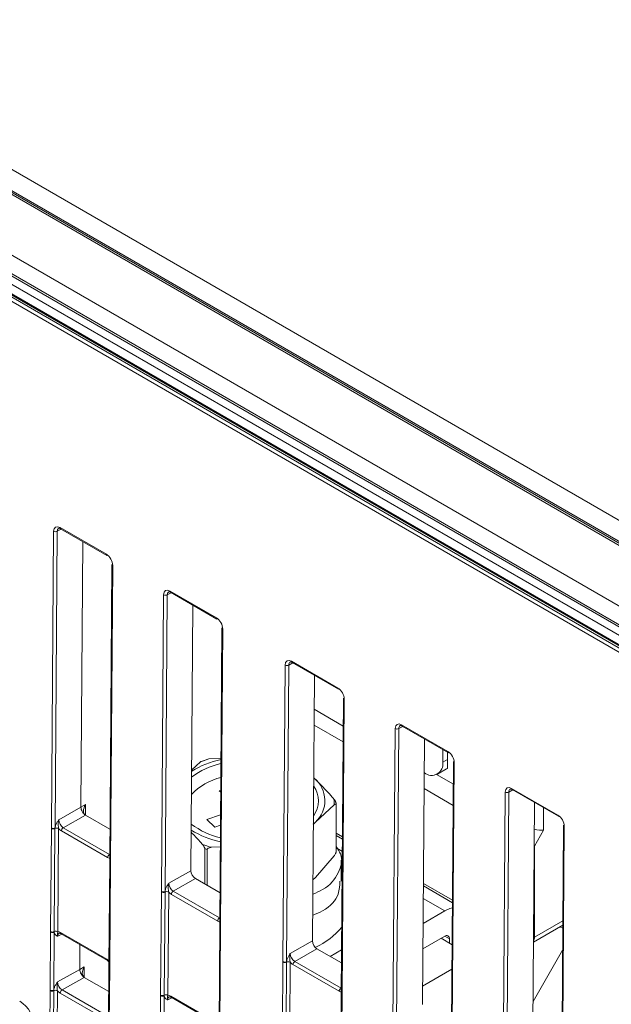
# Model space of a CAD drawing. Header units: millimetres. Extents: x 0 to 2100, y 0 to 1485.
# Tile 90 of 116: x 1346 to 1403, y 1103 to 1198. Entities that reach past the tile are written whole.
import ezdxf

# ---------------------------------------------------------------- set-up
doc = ezdxf.new("R2010")
doc.units = ezdxf.units.MM
doc.header["$LTSCALE"] = 5

msp = doc.modelspace()

# ---------------------------------------------------------------- linework, layer by layer
at = {"color": 7, "linetype": 'Continuous', "lineweight": 15}
for p, q in [((1300.207, 1209.246), (1410.638, 1145.496)), ((1409.115, 1144.343), (1299.294, 1207.741)), ((1461.682, 1103.324), (1307.877, 1192.114)), ((1308.054, 1192.418), (1461.859, 1103.629)), ((1342.432, 1182.683), (1404.304, 1146.965)), ((1342.561, 1182.393), (1404.433, 1146.675)), ((1335.734, 1176.756), (1433.836, 1120.122)), ((1335.793, 1176.618), (1433.902, 1119.981)), ((1343.578, 1175.945), (1405.45, 1140.227)), ((1342.656, 1174.477), (1404.528, 1138.759)), ((1404.671, 1138.902), (1342.799, 1174.62)), ((1404.237, 1138.116), (1342.365, 1173.834)), ((1349.481, 1149.001), (1353.943, 1146.425)), ((1349.532, 1148.885), (1353.995, 1146.308)), ((1348.641, 1120.059), (1348.857, 1148.641)), ((1349.209, 1148.638), (1348.993, 1120.056)), ((1351.491, 1122.064), (1351.683, 1147.643)), ((1354.483, 1145.452), (1354.268, 1116.871)), ((1354.556, 1145.35), (1354.341, 1116.768)), ((1359.248, 1113.936), (1359.463, 1142.517)), ((1359.815, 1142.515), (1359.6, 1113.933)), ((1360.087, 1142.878), (1364.55, 1140.302)), ((1360.139, 1142.762), (1364.602, 1140.185)), ((1362.29, 1141.52), (1362.097, 1115.941)), ((1365.09, 1139.329), (1364.875, 1110.748)), ((1365.163, 1139.227), (1364.948, 1110.645)), ((1370.96, 1107.175), (1371.175, 1135.757)), ((1371.527, 1135.754), (1371.312, 1107.172)), ((1371.799, 1136.117), (1376.261, 1133.541)), ((1371.85, 1136.001), (1376.313, 1133.425)), ((1374.001, 1134.759), (1373.809, 1109.18)), ((1376.801, 1132.568), (1376.586, 1103.987)), ((1376.875, 1132.466), (1376.659, 1103.884)), ((1376.781, 1129.878), (1373.977, 1131.497)), ((1373.965, 1129.973), (1376.77, 1128.354)), ((1382.405, 1129.994), (1386.868, 1127.418)), ((1382.457, 1129.878), (1386.92, 1127.301)), ((1381.566, 1101.052), (1381.781, 1129.634)), ((1382.133, 1129.631), (1381.918, 1101.049)), ((1384.608, 1128.636), (1384.415, 1103.057)), ((1386.369, 1127.619), (1386.369, 1126.384)), ((1386.811, 1126.64), (1386.811, 1127.364)), ((1363.002, 1126.42), (1362.17, 1125.646)), ((1363.645, 1126.666), (1363.095, 1126.476)), ((1363.827, 1126.706), (1363.645, 1126.664)), ((1364.995, 1126.777), (1363.827, 1126.706)), ((1386.811, 1126.64), (1386.369, 1126.384)), ((1386.811, 1125.8), (1386.811, 1126.64)), ((1387.408, 1126.445), (1387.193, 1097.864)), ((1387.481, 1126.343), (1387.266, 1097.761)), ((1384.601, 1125.364), (1384.583, 1125.374)), ((1387.392, 1124.263), (1385.77, 1125.199)), ((1385.851, 1125.24), (1386.735, 1125.75)), ((1386.735, 1125.75), (1386.811, 1125.8)), ((1364.972, 1123.691), (1364.821, 1123.639)), ((1364.821, 1123.639), (1364.971, 1123.494)), ((1384.572, 1123.85), (1387.376, 1122.231)), ((1392.173, 1094.929), (1392.388, 1123.51)), ((1392.74, 1123.508), (1392.525, 1094.926)), ((1393.012, 1123.871), (1397.474, 1121.295)), ((1393.064, 1123.755), (1397.526, 1121.178)), ((1351.491, 1122.064), (1351.925, 1122.32)), ((1374.094, 1120.606), (1375.893, 1122.283)), ((1376.086, 1122.285), (1376.086, 1117.756)), ((1395.215, 1122.513), (1395.022, 1096.934)), ((1349.349, 1120.85), (1351.491, 1122.064)), ((1351.929, 1121.297), (1349.787, 1120.082)), ((1351.929, 1121.297), (1354.291, 1119.933)), ((1364.954, 1121.329), (1363.617, 1120.867)), ((1363.617, 1120.867), (1364.388, 1120.124)), ((1373.893, 1120.41), (1374.094, 1120.606)), ((1373.893, 1120.376), (1374.094, 1120.606)), ((1348.566, 1110.07), (1348.641, 1120.01)), ((1348.641, 1120.01), (1348.641, 1120.059)), ((1348.992, 1120.007), (1348.917, 1110.066)), ((1348.993, 1120.056), (1348.992, 1120.007)), ((1349.343, 1120.003), (1349.268, 1110.063)), ((1354.067, 1117.205), (1349.611, 1119.778)), ((1349.787, 1120.082), (1354.244, 1117.509)), ((1364.388, 1120.124), (1364.947, 1120.317)), ((1396.092, 1119.838), (1395.208, 1118.307)), ((1398.015, 1120.322), (1397.799, 1091.741)), ((1398.088, 1120.22), (1397.873, 1091.638)), ((1376.699, 1118.972), (1376.086, 1119.326)), ((1363.429, 1118.068), (1363.429, 1114.658)), ((1363.67, 1114.519), (1363.67, 1117.991)), ((1364.066, 1118.192), (1364.931, 1118.245)), ((1376.086, 1118.139), (1376.69, 1117.791)), ((1395.208, 1109.544), (1395.208, 1118.307)), ((1354.268, 1116.821), (1354.193, 1106.881)), ((1354.341, 1116.719), (1354.266, 1106.779)), ((1354.268, 1116.87), (1354.268, 1116.821)), ((1354.341, 1116.768), (1354.341, 1116.719)), ((1375.893, 1117.359), (1374.094, 1115.299)), ((1376.586, 1114.922), (1376.586, 1116.964)), ((1359.956, 1114.727), (1362.097, 1115.941)), ((1362.535, 1115.174), (1360.394, 1113.959)), ((1362.535, 1115.174), (1364.898, 1113.81)), ((1374.094, 1115.299), (1373.853, 1115.074)), ((1359.173, 1103.947), (1359.248, 1113.887)), ((1359.248, 1113.887), (1359.248, 1113.936)), ((1359.599, 1113.883), (1359.524, 1103.943)), ((1359.6, 1113.933), (1359.599, 1113.883)), ((1359.95, 1113.88), (1359.875, 1103.94)), ((1360.394, 1113.959), (1364.851, 1111.386)), ((1387.306, 1112.849), (1384.501, 1114.468)), ((1364.674, 1111.082), (1360.217, 1113.654)), ((1384.474, 1110.854), (1386.564, 1112.06)), ((1348.524, 1104.426), (1348.566, 1110.02)), ((1348.566, 1110.02), (1348.566, 1110.07)), ((1348.918, 1110.018), (1348.876, 1104.423)), ((1348.917, 1110.066), (1348.918, 1110.018)), ((1349.537, 1109.979), (1353.993, 1107.407)), ((1364.874, 1110.698), (1364.8, 1100.758)), ((1364.948, 1110.596), (1364.873, 1100.656)), ((1364.875, 1110.747), (1364.874, 1110.698)), ((1364.948, 1110.645), (1364.948, 1110.596)), ((1395.113, 1109.067), (1397.942, 1110.7)), ((1397.67, 1110.543), (1397.94, 1110.387)), ((1349.589, 1109.863), (1354.045, 1107.29)), ((1371.667, 1107.966), (1373.809, 1109.18)), ((1386.564, 1109.631), (1384.456, 1108.414)), ((1386.21, 1109.427), (1387.275, 1108.812)), ((1387.005, 1108.967), (1387.005, 1109.375)), ((1351.373, 1106.431), (1351.391, 1108.823)), ((1374.247, 1108.413), (1372.106, 1107.198)), ((1374.247, 1108.413), (1376.609, 1107.049)), ((1375.523, 1107.676), (1376.619, 1108.309)), ((1397.924, 1108.282), (1395.07, 1103.34)), ((1354.045, 1107.29), (1354.195, 1107.174)), ((1370.884, 1097.186), (1370.959, 1107.126)), ((1370.959, 1107.126), (1370.96, 1107.175)), ((1371.31, 1107.123), (1371.235, 1097.182)), ((1371.312, 1107.172), (1371.31, 1107.123)), ((1371.661, 1107.119), (1371.586, 1097.179)), ((1372.106, 1107.198), (1376.562, 1104.625)), ((1349.232, 1105.216), (1351.373, 1106.431)), ((1351.373, 1106.431), (1351.807, 1106.686)), ((1354.193, 1106.832), (1354.151, 1101.237)), ((1354.193, 1106.881), (1354.193, 1106.832)), ((1354.266, 1106.73), (1354.224, 1101.135)), ((1354.266, 1106.779), (1354.266, 1106.73)), ((1376.385, 1104.321), (1371.929, 1106.894)), ((1351.811, 1105.664), (1349.67, 1104.449)), ((1351.811, 1105.664), (1354.174, 1104.3)), ((1348.375, 1084.699), (1348.523, 1104.377)), ((1348.523, 1104.377), (1348.524, 1104.426)), ((1348.874, 1104.373), (1348.726, 1084.696)), ((1348.876, 1104.423), (1348.874, 1104.373)), ((1349.225, 1104.37), (1349.077, 1084.693)), ((1349.67, 1104.449), (1354.126, 1101.876)), ((1353.95, 1101.572), (1349.493, 1104.144)), ((1359.13, 1098.303), (1359.173, 1103.897)), ((1359.173, 1103.897), (1359.173, 1103.947)), ((1359.525, 1103.895), (1359.482, 1098.3)), ((1359.524, 1103.943), (1359.525, 1103.895)), ((1360.144, 1103.856), (1364.6, 1101.284)), ((1360.195, 1103.74), (1364.652, 1101.167)), ((1376.586, 1103.937), (1376.511, 1093.997)), ((1376.659, 1103.835), (1376.584, 1093.895)), ((1376.586, 1103.986), (1376.586, 1103.937)), ((1376.659, 1103.884), (1376.659, 1103.835))]:
    msp.add_line(p, q, dxfattribs=at)
at = {"color": 8, "linetype": 'Continuous', "lineweight": 15}
for p, q in [((1349.594, 1148.849), (1349.209, 1148.638)), ((1360.201, 1142.726), (1359.815, 1142.515)), ((1371.912, 1135.965), (1371.527, 1135.754)), ((1382.519, 1129.842), (1382.133, 1129.631)), ((1393.125, 1123.719), (1392.74, 1123.508)), ((1351.925, 1122.32), (1351.917, 1121.304)), ((1396.092, 1122.006), (1396.092, 1119.838)), ((1376.701, 1119.207), (1376.086, 1119.562)), ((1354.244, 1117.509), (1354.273, 1117.526)), ((1387.307, 1113.084), (1384.503, 1114.703)), ((1384.492, 1113.256), (1386.564, 1112.06)), ((1364.851, 1111.386), (1364.88, 1111.403)), ((1397.945, 1111.124), (1395.208, 1109.544)), ((1349.651, 1109.827), (1349.265, 1109.616)), ((1387.005, 1109.375), (1386.563, 1109.631)), ((1395.117, 1109.496), (1395.208, 1109.544)), ((1351.807, 1106.686), (1351.8, 1105.67)), ((1384.429, 1104.827), (1387.258, 1106.46)), ((1376.562, 1104.625), (1376.591, 1104.642)), ((1360.257, 1103.704), (1359.871, 1103.493))]:
    msp.add_line(p, q, dxfattribs=at)
at = {"color": 7, "linetype": 'Continuous', "lineweight": 15, "flags": 128}
msp.add_lwpolyline([(1387.302, 1112.36), (1387.06, 1112.29), (1386.564, 1112.06)], dxfattribs=at)
at = {"color": 8, "linetype": 'Continuous', "lineweight": 15}
for centre, radius, start, end in [((1349.604, 1148.986), 0.124, 173.24925, 234.77037), ((1360.211, 1142.863), 0.124, 173.24925, 234.77037), ((1371.919, 1136.101), 0.121, 172.28264, 235.73698), ((1382.525, 1129.978), 0.121, 172.28264, 235.73698), ((1393.135, 1123.856), 0.124, 173.24925, 234.77037), ((1354.391, 1116.881), 0.123, 184.84532, 246.42365), ((1354.39, 1116.832), 0.123, 184.86648, 246.4025), ((1349.657, 1109.963), 0.121, 172.28264, 235.73698), ((1364.997, 1110.709), 0.123, 184.86648, 246.4025), ((1364.997, 1110.758), 0.123, 184.84532, 246.42365), ((1394.43, 1109.512), 0.778, 331.44713, 2.34059), ((1354.113, 1107.39), 0.121, 172.27254, 235.83653), ((1354.315, 1106.892), 0.123, 184.86648, 246.4025), ((1354.315, 1106.842), 0.123, 184.90268, 246.41826), ((1360.263, 1103.84), 0.121, 172.28264, 235.73698), ((1376.705, 1103.995), 0.119, 183.86183, 247.40714), ((1376.705, 1103.946), 0.119, 183.88577, 247.38321)]:
    msp.add_arc(centre, radius, start, end, dxfattribs=at)
at = {"color": 7, "linetype": 'Continuous', "lineweight": 15}
for centre, radius, start, end in [((1349.035, 1148.985), 0.388, 242.571, 296.56425), ((1354.067, 1146.41), 0.124, 173.24925, 234.77037), ((1354.606, 1145.463), 0.123, 184.84532, 246.42365), ((1359.642, 1142.862), 0.388, 242.571, 296.56425), ((1364.673, 1140.287), 0.124, 173.24925, 234.77037), ((1365.212, 1139.339), 0.123, 184.84532, 246.42365), ((1371.353, 1136.101), 0.388, 242.571, 296.56425), ((1376.381, 1133.525), 0.121, 172.28264, 235.73698), ((1376.92, 1132.576), 0.119, 183.86183, 247.40714), ((1381.96, 1129.978), 0.388, 242.571, 296.56425), ((1386.988, 1127.401), 0.121, 172.28264, 235.73698), ((1366.601, 1119.078), 7.357, 102.63951, 127.08255), ((1366.752, 1118.106), 8.72, 101.62981, 121.7046), ((1366.904, 1116.475), 10.683, 106.73714, 111.42203), ((1385.291, 1126.21), 1.092, 230.79671, 9.21404), ((1387.53, 1126.456), 0.123, 184.84532, 246.42365), ((1366.343, 1119.312), 5.775, 103.64089, 136.52414), ((1372.179, 1122.683), 2.825, 312.6951, 50.51917), ((1371.935, 1122.674), 2.453, 323.19831, 35.93946), ((1392.566, 1123.855), 0.388, 242.571, 296.56425), ((1373.143, 1122.483), 2.758, 355.82592, 7.38835), ((1373.271, 1122.286), 2.815, 359.98744, 3.22683), ((1366.623, 1126.316), 7.404, 232.65193, 256.84509), ((1397.598, 1121.28), 0.124, 173.24925, 234.77037), ((1348.82, 1120.403), 0.388, 242.571, 296.56425), ((1348.82, 1120.354), 0.388, 242.58674, 296.35936), ((1349.164, 1119.659), 0.388, 62.58674, 116.35936), ((1349.995, 1119.758), 0.385, 122.62937, 177.08194), ((1366.719, 1127.161), 8.631, 237.85902, 258.07261), ((1398.137, 1120.332), 0.123, 184.84532, 246.42365), ((1367.019, 1128.839), 11.049, 249.91574, 254.49665), ((1367.003, 1128.792), 11.304, 251.56517, 252.84722), ((1354.451, 1117.185), 0.385, 122.62937, 177.08194), ((1359.427, 1114.28), 0.388, 242.571, 296.56425), ((1359.426, 1114.231), 0.388, 242.58674, 296.35936), ((1359.771, 1113.536), 0.388, 62.58674, 116.35936), ((1360.602, 1113.635), 0.385, 122.62937, 177.08194), ((1365.058, 1111.062), 0.385, 122.62937, 177.08194), ((1348.745, 1110.414), 0.388, 242.58674, 296.35936), ((1348.745, 1110.365), 0.388, 242.571, 296.56425), ((1349.09, 1109.719), 0.388, 62.58674, 116.35936), ((1371.195, 1114.95), 7.02, 294.24604, 320.80354), ((1386.736, 1109.419), 0.273, 350.78596, 129.20329), ((1371.138, 1107.47), 0.388, 242.58674, 296.35936), ((1371.138, 1107.519), 0.388, 242.571, 296.56425), ((1371.482, 1106.775), 0.388, 62.58674, 116.35936), ((1372.313, 1106.874), 0.385, 122.62937, 177.08194), ((1348.702, 1104.721), 0.388, 242.58674, 296.35936), ((1348.702, 1104.77), 0.388, 242.571, 296.56425), ((1349.047, 1104.026), 0.388, 62.58674, 116.35936), ((1349.877, 1104.125), 0.385, 122.62937, 177.08194), ((1376.769, 1104.301), 0.385, 122.62937, 177.08194), ((1359.352, 1104.291), 0.388, 242.58674, 296.35936), ((1359.351, 1104.242), 0.388, 242.571, 296.56425), ((1359.696, 1103.596), 0.388, 62.58674, 116.35936)]:
    msp.add_arc(centre, radius, start, end, dxfattribs=at)
for centre, major_axis, ratio, start_param, end_param in [((1349.475, 1148.283), (-0.432, 0.761), 0.582353, 5.502308, 7.073028), ((1353.938, 1145.707), (-0.432, 0.761), 0.582442, 3.931513, 5.502233), ((1360.082, 1142.16), (-0.432, 0.761), 0.582353, 5.502308, 7.073028), ((1364.544, 1139.584), (-0.432, 0.761), 0.582442, 3.931513, 5.502233), ((1371.793, 1135.399), (-0.432, 0.761), 0.582353, 5.502308, 7.073028), ((1376.256, 1132.823), (-0.432, 0.761), 0.582442, 3.931513, 5.502233), ((1382.4, 1129.276), (-0.432, 0.761), 0.582353, 5.502308, 7.073028), ((1386.862, 1126.7), (-0.432, 0.761), 0.582442, 3.931513, 5.502233), ((1393.007, 1123.153), (-0.432, 0.761), 0.582353, 5.502308, 7.073028), ((1352.371, 1122.067), (0.444, 0.769), 0.577335, 1.575127, 3.137194), ((1349.793, 1120.595), (-0.308, 0.544), 0.58649, 0.789937, 2.360657), ((1397.469, 1120.577), (-0.432, 0.761), 0.582442, 3.931513, 5.502233), ((1349.616, 1120.495), (-0.432, 0.761), 0.582442, 1.912279, 2.360641), ((1395.208, 1120.348), (1.245, -0.334), 0.317765, 4.787063, 5.582727), ((1354.073, 1117.922), (-0.432, 0.761), 0.582353, 2.360715, 2.809077), ((1362.539, 1115.686), (-0.308, 0.544), 0.582442, 0.78992, 2.360641), ((1360.4, 1114.472), (-0.308, 0.544), 0.58649, 0.789937, 2.360657), ((1360.223, 1114.372), (-0.432, 0.761), 0.582442, 1.912279, 2.360641), ((1364.679, 1111.799), (-0.432, 0.761), 0.582353, 2.360715, 2.809077), ((1349.532, 1109.262), (-0.432, 0.761), 0.582353, 5.502308, 5.950669), ((1374.251, 1108.925), (-0.308, 0.544), 0.582442, 0.78992, 2.360641), ((1353.988, 1106.689), (-0.432, 0.761), 0.582442, 5.053872, 5.502233), ((1371.934, 1107.611), (-0.432, 0.761), 0.582442, 1.912279, 2.360641), ((1372.111, 1107.711), (-0.308, 0.544), 0.58649, 0.789937, 2.360657), ((1352.253, 1106.433), (0.444, 0.769), 0.577335, 1.575127, 3.137194), ((1349.675, 1104.962), (-0.308, 0.544), 0.58649, 0.789937, 2.360657), ((1349.499, 1104.862), (-0.432, 0.761), 0.582442, 1.912279, 2.360641), ((1376.391, 1105.039), (-0.432, 0.761), 0.582353, 2.360715, 2.809077), ((1345.575, 1101.627), (-1.048, 1.848), 0.582442, 3.931589, 5.502233), ((1360.138, 1103.139), (-0.432, 0.761), 0.582353, 5.502308, 5.950669)]:
    msp.add_ellipse(centre, major_axis=major_axis, ratio=ratio, start_param=start_param, end_param=end_param, dxfattribs=at)
at = {"color": 8, "linetype": 'Continuous', "lineweight": 15}
for centre, start_param in [((1349.652, 1148.384), 6.270975), ((1360.259, 1142.26), 6.270975), ((1371.97, 1135.5), 6.270975), ((1382.577, 1129.377), 6.270975), ((1393.183, 1123.253), 6.270975), ((1349.708, 1109.362), 6.272393), ((1360.315, 1103.239), 6.272393)]:
    msp.add_ellipse(centre, major_axis=(-0.312, 0.542), ratio=0.582321, start_param=start_param, end_param=7.069493, dxfattribs=at)
at = {"color": 7, "linetype": 'Continuous', "lineweight": 15}
for points, knots in [([(1349.346, 1148.925), (1349.349, 1148.928), (1349.36, 1148.936), (1349.414, 1148.941), (1349.497, 1148.902), (1349.532, 1148.885)], [0, 0, 0, 0, 0.220935, 0.6633, 1, 1, 1, 1]), ([(1359.952, 1142.802), (1359.956, 1142.805), (1359.966, 1142.813), (1360.021, 1142.818), (1360.103, 1142.779), (1360.139, 1142.762)], [0, 0, 0, 0, 0.220935, 0.6633, 1, 1, 1, 1]), ([(1371.664, 1136.041), (1371.667, 1136.044), (1371.678, 1136.053), (1371.733, 1136.057), (1371.815, 1136.018), (1371.85, 1136.001)], [0, 0, 0, 0, 0.220935, 0.6633, 1, 1, 1, 1]), ([(1382.27, 1129.918), (1382.274, 1129.921), (1382.284, 1129.929), (1382.339, 1129.934), (1382.421, 1129.895), (1382.457, 1129.878)], [0, 0, 0, 0, 0.220935, 0.6633, 1, 1, 1, 1]), ([(1363.095, 1126.475), (1363.076, 1126.468), (1363.045, 1126.456), (1363.013, 1126.43), (1363.002, 1126.42)], [0, 0, 0, 0, 0.641204, 1, 1, 1, 1]), ([(1375.878, 1122.838), (1375.789, 1122.939), (1375.158, 1123.666), (1374.522, 1124.309), (1373.975, 1124.863)], [0, 0, 0, 0, 0.139757, 1, 1, 1, 1]), ([(1392.877, 1123.795), (1392.88, 1123.798), (1392.891, 1123.806), (1392.946, 1123.811), (1393.028, 1123.772), (1393.064, 1123.755)], [0, 0, 0, 0, 0.220935, 0.6633, 1, 1, 1, 1]), ([(1376.081, 1122.444), (1376.081, 1122.452), (1376.08, 1122.474), (1376.07, 1122.522), (1376.04, 1122.598), (1375.976, 1122.716), (1375.916, 1122.79), (1375.878, 1122.838)], [0, 0, 0, 0, 0.052351, 0.154974, 0.295882, 0.543303, 1, 1, 1, 1]), ([(1375.893, 1122.283), (1375.934, 1122.313), (1375.987, 1122.352), (1376.045, 1122.357), (1376.07, 1122.345), (1376.084, 1122.319), (1376.085, 1122.296), (1376.086, 1122.285)], [0, 0, 0, 0, 0.503328, 0.661842, 0.821392, 0.917535, 1, 1, 1, 1]), ([(1351.925, 1121.299), (1351.869, 1121.34), (1351.756, 1121.422), (1351.612, 1121.624), (1351.511, 1121.852), (1351.497, 1121.994), (1351.491, 1122.064)], [0, 0, 0, 0, 0.245899, 0.497266, 0.748633, 1, 1, 1, 1]), ([(1348.993, 1120.056), (1349.003, 1120.114), (1349.026, 1120.261), (1349.135, 1120.506), (1349.256, 1120.705), (1349.328, 1120.817), (1349.349, 1120.848), (1349.349, 1120.85)], [0, 0, 0, 0, 0.217183, 0.553026, 0.876986, 0.994449, 1, 1, 1, 1]), ([(1349.343, 1120.003), (1349.334, 1120.059), (1349.31, 1120.196), (1349.301, 1120.446), (1349.311, 1120.674), (1349.339, 1120.809), (1349.349, 1120.848), (1349.349, 1120.85)], [0, 0, 0, 0, 0.2007687, 0.4987608, 0.8538291, 0.9933988, 1, 1, 1, 1]), ([(1362.125, 1119.642), (1362.404, 1119.359), (1362.772, 1118.985), (1363.137, 1118.563), (1363.225, 1118.462)], [0, 0, 0, 0, 0.7582871, 1, 1, 1, 1]), ([(1363.225, 1118.462), (1363.245, 1118.437), (1363.302, 1118.369), (1363.368, 1118.265), (1363.411, 1118.164), (1363.423, 1118.119), (1363.428, 1118.088), (1363.428, 1118.075), (1363.429, 1118.068)], [0, 0, 0, 0, 0.24221, 0.670779, 0.801984, 0.907507, 0.947635, 1, 1, 1, 1]), ([(1363.67, 1117.991), (1363.67, 1117.993), (1363.67, 1118.008), (1363.68, 1118.038), (1363.719, 1118.083), (1363.81, 1118.138), (1363.933, 1118.174), (1364.029, 1118.187), (1364.066, 1118.192)], [0, 0, 0, 0, 0.014173, 0.109486, 0.225688, 0.414258, 0.777156, 1, 1, 1, 1]), ([(1373.843, 1113.678), (1374.173, 1113.815), (1375.388, 1114.321), (1376.411, 1115.718), (1376.831, 1117.221), (1376.252, 1118.025), (1376.086, 1118.257)], [0, 0, 0, 0, 0.133724, 0.492217, 0.853966, 1, 1, 1, 1]), ([(1376.086, 1117.756), (1376.085, 1117.743), (1376.083, 1117.715), (1376.068, 1117.656), (1376.032, 1117.567), (1375.971, 1117.46), (1375.92, 1117.393), (1375.893, 1117.359)], [0, 0, 0, 0, 0.087228, 0.194564, 0.360248, 0.668752, 1, 1, 1, 1]), ([(1359.6, 1113.933), (1359.609, 1113.991), (1359.632, 1114.138), (1359.741, 1114.383), (1359.862, 1114.582), (1359.935, 1114.694), (1359.955, 1114.725), (1359.956, 1114.727)], [0, 0, 0, 0, 0.217183, 0.553026, 0.876986, 0.994449, 1, 1, 1, 1]), ([(1359.95, 1113.88), (1359.94, 1113.936), (1359.917, 1114.073), (1359.908, 1114.323), (1359.917, 1114.551), (1359.945, 1114.686), (1359.956, 1114.725), (1359.956, 1114.727)], [0, 0, 0, 0, 0.2007687, 0.4987608, 0.8538291, 0.9933988, 1, 1, 1, 1]), ([(1373.827, 1111.63), (1374.16, 1111.769), (1375.371, 1112.276), (1376.414, 1113.494), (1376.433, 1114.514), (1376.441, 1114.928)], [0, 0, 0, 0, 0.183665, 0.668132, 1, 1, 1, 1]), ([(1349.265, 1109.616), (1349.264, 1109.617), (1349.244, 1109.625), (1349.172, 1109.657), (1349.054, 1109.723), (1348.947, 1109.847), (1348.926, 1109.97), (1348.918, 1110.018)], [0, 0, 0, 0, 0.005551, 0.123014, 0.446974, 0.782817, 1, 1, 1, 1]), ([(1349.268, 1110.063), (1349.258, 1110.029), (1349.233, 1109.945), (1349.221, 1109.851), (1349.229, 1109.735), (1349.255, 1109.645), (1349.264, 1109.617), (1349.265, 1109.616)], [0, 0, 0, 0, 0.200769, 0.498761, 0.853829, 0.993399, 1, 1, 1, 1]), ([(1349.402, 1109.903), (1349.405, 1109.906), (1349.416, 1109.915), (1349.467, 1109.92), (1349.552, 1109.88), (1349.589, 1109.863)], [0, 0, 0, 0, 0.202416, 0.650348, 1, 1, 1, 1]), ([(1371.312, 1107.172), (1371.321, 1107.23), (1371.344, 1107.377), (1371.453, 1107.622), (1371.574, 1107.821), (1371.647, 1107.933), (1371.667, 1107.964), (1371.667, 1107.966)], [0, 0, 0, 0, 0.217183, 0.553026, 0.876986, 0.994449, 1, 1, 1, 1]), ([(1371.667, 1107.966), (1371.667, 1107.964), (1371.657, 1107.926), (1371.629, 1107.79), (1371.619, 1107.562), (1371.628, 1107.312), (1371.652, 1107.175), (1371.661, 1107.119)], [0, 0, 0, 0, 0.006601, 0.146171, 0.501239, 0.799231, 1, 1, 1, 1]), ([(1351.807, 1105.666), (1351.751, 1105.707), (1351.638, 1105.789), (1351.494, 1105.991), (1351.393, 1106.219), (1351.38, 1106.36), (1351.373, 1106.431)], [0, 0, 0, 0, 0.245899, 0.497266, 0.748633, 1, 1, 1, 1]), ([(1348.876, 1104.423), (1348.885, 1104.481), (1348.908, 1104.628), (1349.017, 1104.872), (1349.138, 1105.072), (1349.211, 1105.184), (1349.231, 1105.215), (1349.232, 1105.216)], [0, 0, 0, 0, 0.2171826, 0.5530263, 0.8769859, 0.9944494, 1, 1, 1, 1]), ([(1349.232, 1105.216), (1349.231, 1105.215), (1349.221, 1105.176), (1349.193, 1105.041), (1349.183, 1104.812), (1349.193, 1104.563), (1349.216, 1104.426), (1349.225, 1104.37)], [0, 0, 0, 0, 0.0066012, 0.1461709, 0.5012392, 0.7992313, 1, 1, 1, 1]), ([(1359.871, 1103.493), (1359.871, 1103.494), (1359.851, 1103.502), (1359.779, 1103.534), (1359.66, 1103.6), (1359.554, 1103.724), (1359.533, 1103.847), (1359.525, 1103.895)], [0, 0, 0, 0, 0.005551, 0.123014, 0.446974, 0.782817, 1, 1, 1, 1]), ([(1359.875, 1103.94), (1359.865, 1103.906), (1359.84, 1103.822), (1359.828, 1103.728), (1359.835, 1103.611), (1359.861, 1103.522), (1359.871, 1103.494), (1359.871, 1103.493)], [0, 0, 0, 0, 0.200769, 0.498761, 0.853829, 0.993399, 1, 1, 1, 1]), ([(1360.008, 1103.78), (1360.011, 1103.783), (1360.022, 1103.792), (1360.074, 1103.797), (1360.158, 1103.757), (1360.195, 1103.74)], [0, 0, 0, 0, 0.202416, 0.650348, 1, 1, 1, 1])]:
    msp.add_open_spline(points, degree=3, knots=knots, dxfattribs=at)

doc.saveas('drawing.dxf')
